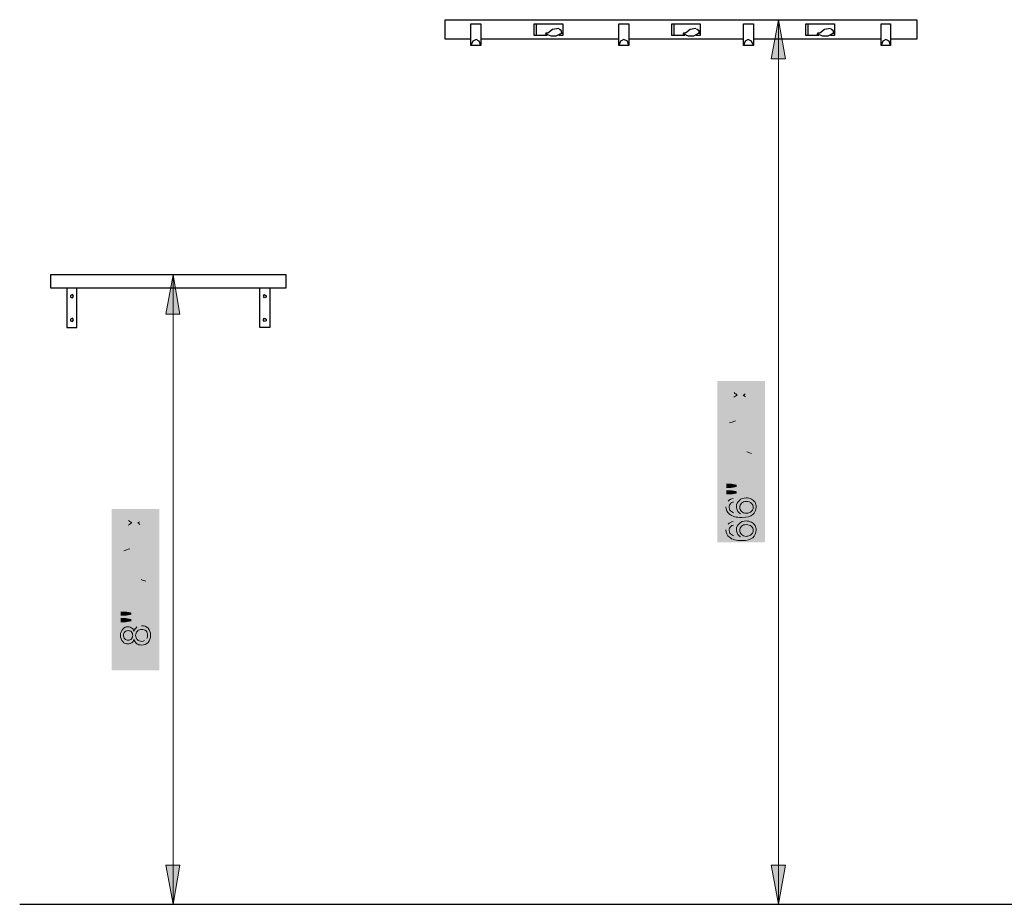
# Model space of a CAD drawing. Header units: inches. Extents: x -455 to 219, y -7 to 215.
# Tile 3 of 33: x -449 to -398, y 64 to 109. Entities that reach past the tile are written whole.
import ezdxf

# ---------------------------------------------------------------- set-up
doc = ezdxf.new("R2010")
doc.units = ezdxf.units.IN
doc.header["$MEASUREMENT"] = 0
doc.layers.add('PDF_Geometry', color=7, linetype='Continuous')
doc.layers.add('PDF_Solid Fills', color=7, linetype='Continuous')

msp = doc.modelspace()

# ---------------------------------------------------------------- hatches: boundary and pattern name
at = {"layer": 'PDF_Solid Fills', "transparency": 33554559}
h = msp.add_hatch(color=256, dxfattribs=at)
h.paths.add_polyline_path([(-410.97629, 89.167781), (-411.762387, 89.76413), (-412.49427, 89.235548), (-412.49427, 89.479509), (-412.101222, 89.76413)], flags=0)
h.paths.add_polyline_path([(-412.087668, 90.008092), (-412.49427, 90.306266), (-412.49427, 90.523121), (-411.77594, 89.994538), (-410.97629, 90.577334), (-410.97629, 90.31982), (-411.518426, 89.940325)], flags=0)
h.paths.add_polyline_path([(-411.504872, 89.791237), (-410.97629, 89.411742), (-410.97629, 89.167781)], flags=0)
h = msp.add_hatch(color=256, dxfattribs=at)
h.paths.add_polyline_path([(-410.97629, 87.744674), (-412.49427, 88.32747), (-412.49427, 88.557878), (-410.97629, 89.181334), (-410.97629, 88.950927), (-411.437105, 88.774733), (-411.437105, 88.12417), (-410.97629, 87.961529)], flags=0)
h.paths.add_polyline_path([(-411.599746, 88.191937), (-411.599746, 88.706966), (-412.019901, 88.544325)], flags=0)
h.paths.add_polyline_path([(-412.047008, 88.354577, 0.066061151), (-412.33163, 88.435898)], flags=0)
h.paths.add_polyline_path([(-412.047008, 88.354577), (-411.599746, 88.191937)], flags=0)
h = msp.add_hatch(color=256, dxfattribs=at)
h.paths.add_polyline_path([(-410.97629, 86.118267), (-412.49427, 86.118267), (-412.49427, 86.429995), (-411.409999, 86.782383)], flags=0)
h.paths.add_polyline_path([(-411.193144, 86.863704, 0.021361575), (-411.409999, 86.782383)], flags=0)
h.paths.add_polyline_path([(-411.437105, 86.945024), (-412.49427, 87.310966), (-412.49427, 87.582034), (-410.97629, 87.582034), (-410.97629, 87.378733), (-412.250309, 87.378733), (-410.97629, 86.945024), (-410.97629, 86.755277), (-412.277416, 86.321568), (-410.97629, 86.321568), (-410.97629, 86.118267)], flags=0)
h = msp.add_hatch(color=256, dxfattribs=at)
h.paths.add_polyline_path([(-411.952135, 84.790034), (-412.250309, 84.735821), (-412.49427, 84.735821), (-412.49427, 84.952675), (-412.250309, 84.952675), (-411.952135, 84.898461)], flags=0)
h.paths.add_polyline_path([(-411.952135, 85.128869), (-412.250309, 85.074656), (-412.49427, 85.074656), (-412.49427, 85.29151), (-412.250309, 85.29151), (-411.952135, 85.237296)], flags=0)
h = msp.add_hatch(color=256, dxfattribs=at)
h.paths.add_polyline_path([(-412.128329, 84.53252), (-412.114775, 84.342772)], flags=0)
h.paths.add_polyline_path([(-412.114775, 83.787083, 0.079414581), (-411.762387, 83.732869)], flags=0)
h.paths.add_polyline_path([(-412.399397, 84.396986, 0.183619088), (-412.507824, 84.098811)], flags=0)
h = msp.add_hatch(color=256, dxfattribs=at)
h.paths.add_polyline_path([(-442.338848, 82.553724), (-443.124944, 83.150073), (-443.856828, 82.621491), (-443.856828, 82.865452), (-443.463779, 83.150073)], flags=0)
h.paths.add_polyline_path([(-443.450226, 83.394034), (-443.856828, 83.692209), (-443.856828, 83.909064), (-443.138498, 83.380481), (-442.338848, 83.963277), (-442.338848, 83.705763), (-442.880983, 83.326268)], flags=0)
h.paths.add_polyline_path([(-442.86743, 83.17718), (-442.338848, 82.797685), (-442.338848, 82.553724)], flags=0)
h = msp.add_hatch(color=256, dxfattribs=at)
h.paths.add_polyline_path([(-412.128329, 83.339821), (-412.114775, 83.150073)], flags=0)
h.paths.add_polyline_path([(-412.114775, 82.594384, 0.079414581), (-411.762387, 82.540171)], flags=0)
h.paths.add_polyline_path([(-412.399397, 83.204287, 0.183619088), (-412.507824, 82.906112)], flags=0)
h = msp.add_hatch(color=256, dxfattribs=at)
h.paths.add_polyline_path([(-442.338848, 81.130617), (-443.856828, 81.713413), (-443.856828, 81.943821), (-442.338848, 82.567277), (-442.338848, 82.33687), (-442.799663, 82.160675), (-442.799663, 81.510112), (-442.338848, 81.347472)], flags=0)
h.paths.add_polyline_path([(-442.962304, 81.577879), (-442.962304, 82.092909), (-443.382459, 81.930268)], flags=0)
h.paths.add_polyline_path([(-443.409566, 81.74052, 0.066061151), (-443.694187, 81.821841)], flags=0)
h.paths.add_polyline_path([(-443.409566, 81.74052), (-442.962304, 81.577879)], flags=0)
h = msp.add_hatch(color=256, dxfattribs=at)
h.paths.add_polyline_path([(-442.338848, 79.50421), (-443.856828, 79.50421), (-443.856828, 79.815938), (-442.772556, 80.168326)], flags=0)
h.paths.add_polyline_path([(-442.555702, 80.249647, 0.021361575), (-442.772556, 80.168326)], flags=0)
h.paths.add_polyline_path([(-442.799663, 80.330967), (-443.856828, 80.696909), (-443.856828, 80.967977), (-442.338848, 80.967977), (-442.338848, 80.764676), (-443.612867, 80.764676), (-442.338848, 80.330967), (-442.338848, 80.14122), (-443.639973, 79.707511), (-442.338848, 79.707511), (-442.338848, 79.50421)], flags=0)
h = msp.add_hatch(color=256, dxfattribs=at)
h.paths.add_polyline_path([(-443.314692, 78.175977), (-443.612867, 78.121764), (-443.856828, 78.121764), (-443.856828, 78.338618), (-443.612867, 78.338618), (-443.314692, 78.284404)], flags=0)
h.paths.add_polyline_path([(-443.314692, 78.514812), (-443.612867, 78.460598), (-443.856828, 78.460598), (-443.856828, 78.677453), (-443.612867, 78.677453), (-443.314692, 78.623239)], flags=0)
h = msp.add_hatch(color=256, dxfattribs=at)
h.paths.add_polyline_path([(-442.772556, 77.945569, 0.137811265), (-443.016517, 77.877802)], flags=0)
h.paths.add_polyline_path([(-442.623469, 77.173026, 0.129651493), (-442.501488, 77.281453)], flags=0)
h = msp.add_hatch(color=256, dxfattribs=at)
h.paths.add_polyline_path([(-442.338848, 76.346269), (-442.704789, 76.346269), (-442.704789, 75.695706), (-442.86743, 75.695706), (-443.856828, 76.386929), (-443.856828, 76.536016), (-442.86743, 76.536016), (-442.86743, 76.752871), (-442.704789, 76.752871), (-442.704789, 76.536016), (-442.338848, 76.536016)], flags=0)
h.paths.add_polyline_path([(-442.86743, 76.346269), (-443.558653, 76.346269), (-442.86743, 75.8719)], flags=0)

# ---------------------------------------------------------------- linework, layer by layer
at = {"layer": 'PDF_Geometry', "lineweight": 30}
for points in [[(-425.722384, 108.305176), (-427.050617, 108.305176), (-427.050617, 109.308127), (-402.627398, 109.308127), (-402.627398, 108.305176), (-403.982738, 108.305176)], [(-410.596795, 109.308127), (-409.45831, 109.308127), (-407.940329, 109.308127)], [(-421.764793, 108.494923), (-422.442463, 108.494923), (-422.442463, 109.091273), (-420.951589, 109.091273), (-420.951589, 108.494923), (-421.168444, 108.494923)], [(-422.334036, 109.091273), (-422.334036, 108.494923)], [(-421.168444, 108.847311), (-421.493725, 108.793098), (-421.737686, 108.60335), (-421.846113, 108.60335), (-421.87322, 108.549137)], [(-421.005803, 108.576244), (-421.03291, 108.738884), (-421.141337, 108.820205)], [(-414.635707, 108.494923), (-415.313377, 108.494923), (-415.313377, 109.091273), (-413.84961, 109.091273), (-413.84961, 108.494923), (-414.066464, 108.494923)], [(-415.204949, 109.091273), (-415.204949, 108.494923)], [(-414.066464, 108.847311), (-414.364639, 108.793098), (-414.6086, 108.60335), (-414.717027, 108.60335), (-414.744134, 108.549137)], [(-413.903823, 108.576244), (-413.903823, 108.738884), (-414.039357, 108.820205)], [(-407.696368, 108.494923), (-408.374038, 108.494923), (-408.374038, 109.091273), (-406.883165, 109.091273), (-406.883165, 108.494923), (-407.100019, 108.494923)], [(-408.265611, 109.091273), (-408.265611, 108.494923)], [(-407.100019, 108.847311), (-407.398194, 108.793098), (-407.642155, 108.60335), (-407.750582, 108.60335), (-407.804795, 108.549137)], [(-406.937378, 108.576244), (-406.937378, 108.738884), (-407.072912, 108.820205)], [(-425.207355, 107.979894), (-425.288676, 108.196748), (-425.451317, 108.278069), (-425.613957, 108.196748), (-425.722384, 107.979894)], [(-418.051163, 108.305176), (-425.207355, 108.305176)], [(-421.846113, 108.576244), (-421.575045, 108.467816), (-421.303977, 108.467816), (-421.03291, 108.60335)], [(-411.599746, 108.305176), (-417.536134, 108.305176)], [(-414.717027, 108.576244), (-414.473066, 108.467816), (-414.174891, 108.467816), (-413.93093, 108.60335)], [(-404.47066, 108.305176), (-411.084717, 108.305176)], [(-407.777689, 108.576244), (-407.506621, 108.467816), (-407.208446, 108.467816), (-406.964485, 108.60335)], [(-417.536134, 107.979894), (-418.051163, 107.979894)], [(-411.084717, 107.979894), (-411.599746, 107.979894)], [(-403.982738, 107.979894), (-404.47066, 107.979894)], [(-446.648827, 95.42945), (-446.648827, 93.369334), (-446.133798, 93.369334), (-446.133798, 95.42945)], [(-436.131392, 95.42945), (-436.131392, 93.369334), (-436.646421, 93.369334), (-436.646421, 95.42945)], [(-449.088439, 63.524756), (-367.578317, 63.524756)], [(-441.606964, 63.524756), (-440.088984, 63.524756)]]:
    msp.add_lwpolyline(points, dxfattribs=at)
at = {"layer": 'PDF_Geometry', "lineweight": 18}
for points in [[(-410.569688, 109.308127), (-409.783591, 109.308127), (-409.783591, 63.524756), (-410.569688, 63.524756)], [(-409.783591, 109.308127), (-409.105921, 109.308127)], [(-441.905139, 96.10712), (-441.146149, 96.10712), (-441.146149, 63.524756), (-441.905139, 63.524756)], [(-441.146149, 96.10712), (-440.468479, 96.10712)], [(-441.146149, 63.524756), (-440.468479, 63.524756)], [(-409.783591, 63.524756), (-395.850701, 63.524756)]]:
    msp.add_lwpolyline(points, dxfattribs=at)
for points in [[(-409.783591, 109.308127), (-410.163086, 107.275118), (-409.431203, 107.275118)], [(-441.146149, 96.10712), (-441.525644, 94.07411), (-440.79376, 94.07411)], [(-441.146149, 63.524756), (-440.79376, 65.557766), (-441.525644, 65.557766)], [(-409.783591, 63.524756), (-409.431203, 65.557766), (-410.163086, 65.557766)]]:
    msp.add_lwpolyline(points, close=True, dxfattribs=at)
at = {"layer": 'PDF_Geometry', "lineweight": 30}
for points in [[(-425.722384, 107.979894), (-425.722384, 109.091273), (-425.207355, 109.091273), (-425.207355, 107.979894)], [(-418.051163, 107.979894), (-418.051163, 109.091273), (-417.536134, 109.091273), (-417.536134, 107.979894), (-417.617454, 108.196748), (-417.807201, 108.278069), (-417.969842, 108.196748)], [(-411.599746, 107.979894), (-411.599746, 109.091273), (-411.084717, 109.091273), (-411.084717, 107.979894), (-411.193144, 108.196748), (-411.355785, 108.278069), (-411.518426, 108.196748)], [(-404.47066, 107.979894), (-404.47066, 109.091273), (-403.982738, 109.091273), (-403.982738, 107.979894), (-404.064058, 108.196748), (-404.226699, 108.278069), (-404.38934, 108.196748)], [(-447.489138, 96.10712), (-447.489138, 95.42945), (-435.291082, 95.42945), (-435.291082, 96.10712)], [(-446.296439, 94.995741), (-446.350653, 95.077062), (-446.45908, 95.022848), (-446.45908, 94.941528), (-446.350653, 94.914421)], [(-436.456674, 94.995741), (-436.40246, 95.077062), (-436.32114, 95.022848), (-436.32114, 94.941528), (-436.40246, 94.914421)], [(-446.296439, 93.775936), (-446.350653, 93.857256), (-446.45908, 93.803042), (-446.45908, 93.721722), (-446.350653, 93.694615)], [(-436.483781, 93.775936), (-436.40246, 93.857256), (-436.32114, 93.803042), (-436.32114, 93.721722), (-436.40246, 93.694615)]]:
    msp.add_lwpolyline(points, close=True, dxfattribs=at)
at = {"layer": 'PDF_Geometry', "lineweight": 18}
for points in [[(-412.101222, 89.76413), (-412.019901, 89.818344), (-411.965688, 89.859004), (-411.925028, 89.886111)], [(-411.925028, 89.886111), (-411.979241, 89.913218), (-412.033455, 89.953878), (-412.087668, 90.008092)], [(-411.518426, 89.940325), (-411.545533, 89.913218), (-411.586193, 89.886111), (-411.6133, 89.872558)], [(-411.6133, 89.872558), (-411.559086, 89.831897), (-411.518426, 89.804791), (-411.504872, 89.791237)], [(-412.019901, 88.544325), (-412.155435, 88.503665), (-412.250309, 88.463004), (-412.33163, 88.435898)], [(-411.193144, 86.863704), (-411.247358, 86.877257), (-411.328678, 86.904364), (-411.437105, 86.945024)], [(-412.399397, 84.396986), (-412.33163, 84.464753), (-412.236756, 84.518966), (-412.128329, 84.53252)], [(-412.263863, 84.275005), (-412.318076, 84.220792), (-412.345183, 84.166578), (-412.345183, 84.085258)], [(-412.114775, 84.342772), (-412.182542, 84.329219), (-412.236756, 84.302112), (-412.263863, 84.275005)], [(-411.965688, 84.112364), (-411.965688, 84.234345), (-411.911474, 84.342772), (-411.816601, 84.424093)], [(-411.816601, 84.424093), (-411.73528, 84.518966), (-411.6133, 84.559627), (-411.464212, 84.559627)], [(-411.708173, 84.288559), (-411.762387, 84.220792), (-411.789494, 84.153025), (-411.789494, 84.071704)], [(-411.450659, 84.369879), (-411.559086, 84.369879), (-411.640406, 84.342772), (-411.708173, 84.288559)], [(-411.464212, 84.559627), (-411.369338, 84.559627), (-411.274465, 84.53252), (-411.193144, 84.49186)], [(-411.193144, 84.275005), (-411.260911, 84.342772), (-411.342232, 84.369879), (-411.450659, 84.369879)], [(-411.193144, 84.49186), (-411.111824, 84.451199), (-411.05761, 84.396986), (-411.003397, 84.329219)], [(-411.098271, 84.071704), (-411.098271, 84.153025), (-411.125377, 84.220792), (-411.193144, 84.275005)], [(-411.003397, 84.329219), (-410.962737, 84.247898), (-410.949183, 84.166578), (-410.949183, 84.085258)], [(-412.33163, 83.719316), (-412.440057, 83.81419), (-412.507824, 83.93617), (-412.507824, 84.098811)], [(-412.345183, 84.085258), (-412.345183, 84.031044), (-412.33163, 83.97683), (-412.304523, 83.922617)], [(-411.681067, 83.543122), (-411.979241, 83.543122), (-412.196096, 83.597335), (-412.33163, 83.719316)], [(-412.304523, 83.922617), (-412.263863, 83.868403), (-412.196096, 83.827743), (-412.114775, 83.787083)], [(-411.911474, 83.89551), (-411.938581, 83.963277), (-411.965688, 84.031044), (-411.965688, 84.112364)], [(-411.762387, 83.732869), (-411.830154, 83.787083), (-411.884368, 83.841297), (-411.911474, 83.89551)], [(-411.789494, 84.071704), (-411.789494, 83.990384), (-411.762387, 83.909064), (-411.708173, 83.85485)], [(-411.708173, 83.85485), (-411.640406, 83.800636), (-411.559086, 83.759976), (-411.464212, 83.759976)], [(-411.111824, 83.692209), (-411.233805, 83.597335), (-411.423552, 83.543122), (-411.681067, 83.543122)], [(-411.464212, 83.759976), (-411.396445, 83.759976), (-411.342232, 83.77353), (-411.274465, 83.800636)], [(-411.274465, 83.800636), (-411.220251, 83.827743), (-411.179591, 83.868403), (-411.138931, 83.922617)], [(-411.138931, 83.922617), (-411.111824, 83.97683), (-411.098271, 84.017491), (-411.098271, 84.071704)], [(-410.949183, 84.085258), (-410.949183, 83.922617), (-411.003397, 83.800636), (-411.111824, 83.692209)], [(-443.463779, 83.150073), (-443.382459, 83.204287), (-443.328245, 83.244947), (-443.287585, 83.272054)], [(-443.287585, 83.272054), (-443.341799, 83.299161), (-443.396012, 83.339821), (-443.450226, 83.394034)], [(-442.880983, 83.326268), (-442.90809, 83.299161), (-442.94875, 83.272054), (-442.975857, 83.258501)], [(-442.975857, 83.258501), (-442.921644, 83.21784), (-442.880983, 83.190734), (-442.86743, 83.17718)], [(-412.399397, 83.204287), (-412.33163, 83.272054), (-412.236756, 83.326268), (-412.128329, 83.339821)], [(-412.114775, 83.150073), (-412.182542, 83.13652), (-412.236756, 83.109413), (-412.263863, 83.082306)], [(-411.965688, 82.919666), (-411.965688, 83.041646), (-411.911474, 83.150073), (-411.816601, 83.231394)], [(-411.816601, 83.231394), (-411.73528, 83.326268), (-411.6133, 83.366928), (-411.464212, 83.366928)], [(-411.450659, 83.17718), (-411.559086, 83.17718), (-411.640406, 83.150073), (-411.708173, 83.09586)], [(-411.464212, 83.366928), (-411.369338, 83.366928), (-411.274465, 83.339821), (-411.193144, 83.299161)], [(-411.193144, 83.082306), (-411.260911, 83.150073), (-411.342232, 83.17718), (-411.450659, 83.17718)], [(-411.193144, 83.299161), (-411.111824, 83.258501), (-411.05761, 83.204287), (-411.003397, 83.13652)], [(-411.003397, 83.13652), (-410.962737, 83.0552), (-410.949183, 82.973879), (-410.949183, 82.892559)], [(-412.33163, 82.526617), (-412.440057, 82.621491), (-412.507824, 82.743471), (-412.507824, 82.906112)], [(-412.263863, 83.082306), (-412.318076, 83.028093), (-412.345183, 82.973879), (-412.345183, 82.892559)], [(-412.345183, 82.892559), (-412.345183, 82.838345), (-412.33163, 82.784132), (-412.304523, 82.729918)], [(-412.304523, 82.729918), (-412.263863, 82.675705), (-412.196096, 82.635044), (-412.114775, 82.594384)], [(-411.911474, 82.702811), (-411.938581, 82.770578), (-411.965688, 82.838345), (-411.965688, 82.919666)], [(-411.762387, 82.540171), (-411.830154, 82.594384), (-411.884368, 82.648598), (-411.911474, 82.702811)], [(-411.708173, 83.09586), (-411.762387, 83.028093), (-411.789494, 82.960326), (-411.789494, 82.879005)], [(-411.789494, 82.879005), (-411.789494, 82.797685), (-411.762387, 82.716365), (-411.708173, 82.662151)], [(-411.708173, 82.662151), (-411.640406, 82.607938), (-411.559086, 82.567277), (-411.464212, 82.567277)], [(-411.274465, 82.607938), (-411.220251, 82.635044), (-411.179591, 82.675705), (-411.138931, 82.729918)], [(-411.098271, 82.879005), (-411.098271, 82.960326), (-411.125377, 83.028093), (-411.193144, 83.082306)], [(-411.138931, 82.729918), (-411.111824, 82.784132), (-411.098271, 82.824792), (-411.098271, 82.879005)], [(-410.949183, 82.892559), (-410.949183, 82.729918), (-411.003397, 82.607938), (-411.111824, 82.49951)], [(-411.681067, 82.350423), (-411.979241, 82.350423), (-412.196096, 82.404637), (-412.33163, 82.526617)], [(-411.111824, 82.49951), (-411.233805, 82.404637), (-411.423552, 82.350423), (-411.681067, 82.350423)], [(-411.464212, 82.567277), (-411.396445, 82.567277), (-411.342232, 82.580831), (-411.274465, 82.607938)], [(-443.382459, 81.930268), (-443.517993, 81.889608), (-443.612867, 81.848947), (-443.694187, 81.821841)], [(-442.555702, 80.249647), (-442.609915, 80.2632), (-442.691236, 80.290307), (-442.799663, 80.330967)], [(-443.870381, 77.444094), (-443.870381, 77.579628), (-443.829721, 77.688055), (-443.748401, 77.769375)], [(-443.748401, 77.769375), (-443.66708, 77.850696), (-443.58576, 77.891356), (-443.463779, 77.891356)], [(-443.639973, 77.620288), (-443.694187, 77.579628), (-443.70774, 77.511861), (-443.70774, 77.444094)], [(-443.463779, 77.688055), (-443.531546, 77.688055), (-443.599313, 77.674502), (-443.639973, 77.620288)], [(-443.463779, 77.891356), (-443.396012, 77.891356), (-443.341799, 77.864249), (-443.287585, 77.823589)], [(-443.301139, 77.620288), (-443.341799, 77.674502), (-443.409566, 77.688055), (-443.463779, 77.688055)], [(-443.233372, 77.444094), (-443.233372, 77.511861), (-443.260478, 77.579628), (-443.301139, 77.620288)], [(-443.287585, 77.823589), (-443.233372, 77.796482), (-443.192711, 77.742269), (-443.165605, 77.660948)], [(-443.165605, 77.660948), (-443.124944, 77.755822), (-443.084284, 77.823589), (-443.016517, 77.877802)], [(-442.989411, 77.660948), (-443.057177, 77.606735), (-443.084284, 77.525414), (-443.084284, 77.444094)], [(-442.772556, 77.755822), (-442.853877, 77.755822), (-442.935197, 77.728715), (-442.989411, 77.660948)], [(-442.772556, 77.945569), (-442.637022, 77.945569), (-442.528595, 77.904909), (-442.433721, 77.810035)], [(-442.542148, 77.674502), (-442.609915, 77.728715), (-442.677682, 77.755822), (-442.772556, 77.755822)], [(-442.460828, 77.444094), (-442.460828, 77.538968), (-442.487935, 77.606735), (-442.542148, 77.674502)], [(-442.433721, 77.810035), (-442.352401, 77.715162), (-442.311741, 77.593181), (-442.311741, 77.444094)], [(-443.748401, 77.118812), (-443.829721, 77.200133), (-443.870381, 77.30856), (-443.870381, 77.444094)], [(-443.477333, 76.996832), (-443.58576, 76.996832), (-443.680634, 77.037492), (-443.748401, 77.118812)], [(-443.70774, 77.444094), (-443.70774, 77.376327), (-443.694187, 77.30856), (-443.639973, 77.2679)], [(-443.639973, 77.2679), (-443.599313, 77.213686), (-443.5451, 77.200133), (-443.477333, 77.200133)], [(-443.477333, 77.200133), (-443.409566, 77.200133), (-443.341799, 77.213686), (-443.301139, 77.2679)], [(-443.287585, 77.064599), (-443.341799, 77.023939), (-443.396012, 76.996832), (-443.477333, 76.996832)], [(-443.301139, 77.2679), (-443.260478, 77.30856), (-443.233372, 77.376327), (-443.233372, 77.444094)], [(-443.165605, 77.227239), (-443.192711, 77.159472), (-443.233372, 77.091706), (-443.287585, 77.064599)], [(-443.030071, 77.010385), (-443.097838, 77.064599), (-443.138498, 77.145919), (-443.165605, 77.227239)], [(-443.084284, 77.444094), (-443.084284, 77.34922), (-443.057177, 77.281453), (-442.989411, 77.227239)], [(-442.772556, 76.942618), (-442.86743, 76.942618), (-442.962304, 76.969725), (-443.030071, 77.010385)], [(-442.989411, 77.227239), (-442.935197, 77.159472), (-442.86743, 77.132366), (-442.772556, 77.132366)], [(-442.772556, 77.132366), (-442.718343, 77.132366), (-442.664129, 77.145919), (-442.623469, 77.173026)], [(-442.433721, 77.078152), (-442.528595, 76.983278), (-442.637022, 76.942618), (-442.772556, 76.942618)], [(-442.501488, 77.281453), (-442.474381, 77.335667), (-442.460828, 77.38988), (-442.460828, 77.444094)], [(-442.311741, 77.444094), (-442.311741, 77.295006), (-442.352401, 77.173026), (-442.433721, 77.078152)]]:
    msp.add_open_spline(points, degree=3, dxfattribs=at)
at = {"layer": 'PDF_Solid Fills', "lineweight": 18, "transparency": 33554559}
for points in [[(-409.783591, 109.308127), (-410.163086, 107.275118), (-409.431203, 107.275118)], [(-441.146149, 96.10712), (-441.525644, 94.07411), (-440.79376, 94.07411)], [(-441.146149, 63.524756), (-440.79376, 65.557766), (-441.525644, 65.557766)], [(-409.783591, 63.524756), (-409.431203, 65.557766), (-410.163086, 65.557766)]]:
    msp.add_solid(points, dxfattribs=at)
at = {"layer": 'PDF_Solid Fills', "color": 7, "lineweight": 18, "true_color": 0xffffff, "transparency": 33554559}
for points in [[(-412.955086, 90.604441), (-412.955086, 82.255549), (-410.488368, 90.604441), (-410.488368, 82.255549)], [(-444.317643, 83.990384), (-444.317643, 75.641492), (-441.850925, 83.990384), (-441.850925, 75.641492)]]:
    msp.add_solid(points, dxfattribs=at)

doc.saveas('drawing.dxf')
